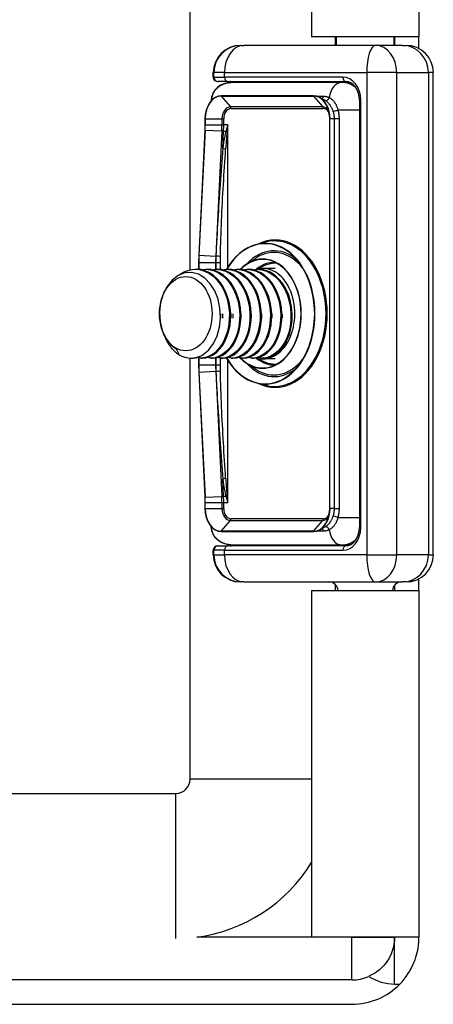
# Model space of a CAD drawing. Header units: inches. Extents: x 1.4 to 22.9, y 1.1 to 12.3.
# Tile 8 of 26: x 4.6 to 5.5, y 3.7 to 5.8. Entities that reach past the tile are written whole.
import ezdxf

# ---------------------------------------------------------------- set-up
doc = ezdxf.new("R2010")
doc.units = ezdxf.units.IN
doc.header["$MEASUREMENT"] = 0
doc.layers.add('Visible Edges(ANSI)', color=7, linetype='Continuous', lineweight=25)
doc.layers.add('Visible Tangent Edges(ANSI)', color=7, linetype='Continuous', lineweight=25)

msp = doc.modelspace()

# ---------------------------------------------------------------- linework, layer by layer
at = {"layer": 'Visible Edges(ANSI)'}
for p, q in [((4.9399, 5.3017), (4.9399, 8.1101)), ((5.2039, 7.605), (5.2039, 5.808)), ((5.4369, 7.605), (5.4369, 5.808)), ((5.4369, 5.808), (5.2039, 5.808)), ((5.2549, 5.808), (5.2549, 5.7892)), ((5.2579, 5.7892), (5.2579, 5.808)), ((5.3829, 5.7892), (5.3829, 5.808)), ((5.3839, 5.808), (5.3839, 5.7892)), ((5.4369, 5.7822), (5.4369, 5.808)), ((5.0493, 5.7892), (5.0495, 5.7892)), ((5.0505, 5.7892), (5.0495, 5.7892)), ((5.0505, 5.7892), (5.0563, 5.7892)), ((5.3429, 5.7892), (5.0563, 5.7892)), ((5.4014, 5.7892), (5.3429, 5.7892)), ((5.4014, 5.7892), (5.409, 5.7892)), ((4.9902, 5.7203), (4.9902, 5.7301)), ((4.9914, 5.7203), (4.9914, 5.7301)), ((5.0008, 5.7105), (5.0001, 5.7105)), ((5.0008, 5.7105), (5.0013, 5.7105)), ((5.0215, 5.7105), (5.0013, 5.7105)), ((5.0215, 5.7105), (5.2786, 5.7105)), ((5.468, 4.6829), (5.468, 5.7301)), ((5.2693, 5.7085), (5.0286, 5.7085)), ((5.2787, 5.7085), (5.2693, 5.7085)), ((5.2902, 5.7071), (5.2787, 5.7085)), ((5.2082, 5.6798), (5.0078, 5.6798)), ((5.2331, 5.6698), (5.2212, 5.6764)), ((5.3075, 5.6711), (5.3075, 4.742)), ((4.9722, 5.6298), (4.9722, 5.6169)), ((5.243, 4.7833), (5.243, 5.6298)), ((4.9719, 5.6054), (4.9587, 5.3335)), ((4.9722, 5.6169), (4.9719, 5.6054)), ((5.0839, 5.3571), (5.1037, 5.3621)), ((4.9587, 5.3335), (4.9583, 5.3179)), ((5.0625, 5.3143), (5.0826, 5.3274)), ((4.9583, 5.3179), (4.9583, 5.3028)), ((5.1245, 5.305), (5.0977, 5.305)), ((4.9515, 5.303), (4.9543, 5.303)), ((4.9738, 5.303), (4.9766, 5.303)), ((4.9961, 5.303), (4.9988, 5.303)), ((5.0183, 5.303), (5.0211, 5.303)), ((5.0406, 5.303), (5.0434, 5.303)), ((5.0629, 5.303), (5.0657, 5.303)), ((5.0851, 5.303), (5.0879, 5.303)), ((4.9099, 5.13), (4.9159, 5.1173)), ((4.9399, 4.1955), (4.9399, 5.1101)), ((4.9418, 5.1101), (4.9432, 5.1101)), ((4.9583, 5.1103), (4.9583, 5.0952)), ((4.9583, 5.0952), (4.9587, 5.0796)), ((4.9627, 5.1101), (4.9654, 5.1101)), ((4.9849, 5.1101), (4.9877, 5.1101)), ((5.0072, 5.1101), (5.01, 5.1101)), ((5.0295, 5.1101), (5.0323, 5.1101)), ((5.0517, 5.1101), (5.0545, 5.1101)), ((5.0625, 5.0988), (5.0826, 5.0857)), ((5.074, 5.1101), (5.0768, 5.1101)), ((5.0963, 5.1101), (5.0977, 5.1101)), ((5.1245, 5.1081), (5.0977, 5.1081)), ((4.9587, 5.0796), (4.9719, 4.8077)), ((5.0839, 5.056), (5.1037, 5.051)), ((4.9719, 4.8077), (4.9722, 4.7962)), ((4.9722, 4.7962), (4.9722, 4.7833)), ((5.0078, 4.7332), (5.2082, 4.7332)), ((5.2331, 4.7433), (5.2212, 4.7367)), ((5.2787, 4.7046), (5.2902, 4.706)), ((4.9902, 4.6829), (4.9902, 4.6927)), ((4.9914, 4.6829), (4.9914, 4.6927)), ((5.0001, 4.7026), (5.0008, 4.7026)), ((5.0013, 4.7026), (5.0008, 4.7026)), ((5.0013, 4.7026), (5.0215, 4.7026)), ((5.2786, 4.7026), (5.0215, 4.7026)), ((5.0286, 4.7046), (5.2693, 4.7046)), ((5.2693, 4.7046), (5.2787, 4.7046)), ((5.0495, 4.6238), (5.0493, 4.6238)), ((5.0495, 4.6238), (5.0505, 4.6238)), ((5.0563, 4.6238), (5.0505, 4.6238)), ((5.0563, 4.6238), (5.3429, 4.6238)), ((5.3429, 4.6238), (5.4014, 4.6238)), ((5.409, 4.6238), (5.4014, 4.6238)), ((5.4369, 4.605), (5.4369, 4.6309)), ((5.2039, 4.605), (5.4369, 4.605)), ((5.2039, 4.605), (5.2039, 3.8525)), ((5.2549, 4.6187), (5.2549, 4.605)), ((5.3839, 4.6166), (5.3839, 4.605)), ((5.4369, 4.605), (5.4369, 3.8525)), ((1.8848, 4.1645), (4.9089, 4.1645)), ((5.4369, 3.8525), (5.2039, 3.8525)), ((5.4369, 3.8525), (5.3839, 3.8525)), ((5.3839, 3.8525), (5.3839, 3.8525)), ((5.4369, 3.8525), (5.4369, 3.8525)), ((5.2909, 3.7595), (1.5029, 3.7595)), ((1.5029, 3.7065), (5.2909, 3.7065))]:
    msp.add_line(p, q, dxfattribs=at)
at = {"layer": 'Visible Edges(ANSI)', "flags": 128}
for points in [[(5.026, 5.7105), (5.0341, 5.71), (5.042, 5.7085)], [(5.3075, 5.6711), (5.3069, 5.6792), (5.305, 5.6869), (5.3021, 5.6939), (5.2983, 5.6998), (5.2938, 5.7045), (5.2889, 5.7079), (5.2838, 5.7098), (5.2786, 5.7105)], [(5.0286, 5.7085), (5.0208, 5.7078), (5.0133, 5.7058), (5.0061, 5.7025), (4.9996, 5.6979), (4.994, 5.6921), (4.9897, 5.6852), (4.9869, 5.6775), (4.9859, 5.6693)], [(5.0078, 5.6798), (5.0008, 5.6789), (4.9941, 5.676), (4.988, 5.6714), (4.9826, 5.6651), (4.9782, 5.6575), (4.9749, 5.6489), (4.9729, 5.6395), (4.9722, 5.6298)], [(5.2212, 5.6764), (5.2148, 5.679), (5.2082, 5.6798)], [(5.243, 5.6298), (5.2426, 5.6368), (5.2415, 5.6438), (5.2398, 5.6504), (5.2373, 5.6566)], [(5.0839, 5.3571), (5.0745, 5.3541), (5.0654, 5.3499), (5.0565, 5.3446), (5.048, 5.3382), (5.04, 5.3308), (5.0324, 5.3224), (5.0254, 5.3131), (5.019, 5.303)], [(5.165, 5.0823), (5.175, 5.0936), (5.184, 5.1066), (5.1919, 5.1209), (5.1985, 5.1365), (5.2037, 5.1531), (5.2075, 5.1705), (5.2097, 5.1884), (5.2105, 5.2065), (5.2097, 5.2247), (5.2075, 5.2425), (5.2037, 5.2599), (5.1985, 5.2765), (5.1919, 5.2921), (5.184, 5.3065), (5.175, 5.3195), (5.165, 5.3308)], [(5.0625, 5.3143), (5.0553, 5.309), (5.0485, 5.3027)], [(5.1123, 5.0905), (5.1194, 5.0927), (5.1263, 5.0958), (5.1329, 5.0998), (5.1394, 5.1045), (5.1455, 5.1101), (5.1512, 5.1163), (5.1565, 5.1233), (5.1614, 5.1308), (5.1659, 5.139), (5.1697, 5.1476), (5.1731, 5.1568), (5.1759, 5.1663), (5.178, 5.1761), (5.1796, 5.1861), (5.1806, 5.1963), (5.1809, 5.2065), (5.1806, 5.2168), (5.1796, 5.227), (5.178, 5.237), (5.1759, 5.2468), (5.1731, 5.2563), (5.1697, 5.2654), (5.1659, 5.2741), (5.1614, 5.2822), (5.1565, 5.2898), (5.1512, 5.2967), (5.1455, 5.303), (5.1394, 5.3085), (5.1329, 5.3133), (5.1263, 5.3172), (5.1194, 5.3203), (5.1123, 5.3226)], [(4.9681, 5.1176), (4.9803, 5.1279), (4.9905, 5.1418), (4.9985, 5.1586), (5.0037, 5.1775), (5.0058, 5.1977), (5.0048, 5.2182), (5.0007, 5.238), (4.9935, 5.2561), (4.9837, 5.2717), (4.9717, 5.2839), (4.958, 5.2921), (4.9434, 5.2959), (4.9285, 5.295), (4.9142, 5.2895), (4.9011, 5.2796), (4.89, 5.2659), (4.8814, 5.249), (4.8758, 5.2298), (4.8736, 5.2096), (4.8748, 5.1892), (4.8794, 5.1701), (4.8871, 5.1532), (4.8975, 5.1395), (4.9099, 5.13)], [(4.9164, 5.2907), (4.9268, 5.2971), (4.9378, 5.3012), (4.949, 5.3029), (4.9604, 5.3022), (4.9715, 5.2992), (4.9822, 5.2938), (4.9921, 5.2862), (5.0011, 5.2766), (5.0089, 5.2653), (5.0153, 5.2524), (5.0202, 5.2385), (5.0236, 5.2237), (5.0252, 5.2085), (5.0251, 5.1933), (5.0234, 5.1784), (5.02, 5.1642), (5.015, 5.151), (5.0087, 5.1393), (5.0012, 5.1292), (4.9926, 5.1211), (4.9832, 5.1151), (4.9733, 5.1114), (4.9631, 5.1101), (4.9529, 5.1112)], [(4.9654, 5.1101), (4.9739, 5.1109), (4.9822, 5.1134), (4.9901, 5.1174), (4.9977, 5.123), (5.0046, 5.13), (5.0109, 5.1383), (5.0163, 5.1478), (5.0208, 5.1583), (5.0243, 5.1696), (5.0267, 5.1816), (5.028, 5.1939), (5.0281, 5.2065), (5.027, 5.2191), (5.0248, 5.2315), (5.0215, 5.2434), (5.0171, 5.2548), (5.0117, 5.2652), (5.0053, 5.2747), (4.9981, 5.2831), (4.9903, 5.2901), (4.9818, 5.2956), (4.9729, 5.2997), (4.9637, 5.3022), (4.9543, 5.303)], [(4.964, 5.3021), (4.9743, 5.303), (4.9845, 5.3019), (4.9945, 5.2989), (5.0041, 5.294), (5.0131, 5.2873), (5.0214, 5.279), (5.0287, 5.2692), (5.035, 5.2581), (5.0401, 5.246), (5.044, 5.233), (5.0465, 5.2195), (5.0476, 5.2058), (5.0473, 5.1921), (5.0457, 5.1786), (5.0427, 5.1658), (5.0385, 5.1537), (5.0331, 5.1428), (5.0267, 5.1331), (5.0193, 5.125), (5.0113, 5.1185), (5.0026, 5.1138), (4.9936, 5.1109), (4.9844, 5.1101), (4.9752, 5.1112)], [(4.9877, 5.1101), (4.9961, 5.1109), (5.0044, 5.1134), (5.0124, 5.1174), (5.02, 5.123), (5.0269, 5.13), (5.0332, 5.1383), (5.0386, 5.1478), (5.0431, 5.1583), (5.0465, 5.1696), (5.049, 5.1816), (5.0502, 5.1939), (5.0503, 5.2065), (5.0493, 5.2191), (5.0471, 5.2315), (5.0438, 5.2434), (5.0394, 5.2548), (5.0339, 5.2652), (5.0276, 5.2747), (5.0204, 5.2831), (5.0125, 5.2901), (5.0041, 5.2956), (4.9952, 5.2997), (4.9859, 5.3022), (4.9766, 5.303)], [(4.9863, 5.3021), (4.9965, 5.303), (5.0068, 5.3019), (5.0168, 5.2989), (5.0264, 5.294), (5.0354, 5.2873), (5.0436, 5.279), (5.051, 5.2692), (5.0573, 5.2581), (5.0624, 5.246), (5.0662, 5.233), (5.0687, 5.2195), (5.0699, 5.2058), (5.0696, 5.1921), (5.068, 5.1786), (5.065, 5.1658), (5.0608, 5.1537), (5.0554, 5.1428), (5.0489, 5.1331), (5.0416, 5.125), (5.0335, 5.1185), (5.0249, 5.1138), (5.0159, 5.1109), (5.0067, 5.1101), (4.9975, 5.1112)], [(5.01, 5.1101), (5.0184, 5.1109), (5.0267, 5.1134), (5.0347, 5.1174), (5.0422, 5.123), (5.0492, 5.13), (5.0554, 5.1383), (5.0608, 5.1478), (5.0653, 5.1583), (5.0688, 5.1696), (5.0712, 5.1816), (5.0725, 5.1939), (5.0726, 5.2065), (5.0716, 5.2191), (5.0694, 5.2315), (5.066, 5.2434), (5.0616, 5.2548), (5.0562, 5.2652), (5.0499, 5.2747), (5.0427, 5.2831), (5.0348, 5.2901), (5.0263, 5.2956), (5.0174, 5.2997), (5.0082, 5.3022), (4.9988, 5.303)], [(5.0086, 5.3021), (5.0188, 5.303), (5.029, 5.3019), (5.039, 5.2989), (5.0486, 5.294), (5.0577, 5.2873), (5.0659, 5.279), (5.0733, 5.2692), (5.0795, 5.2581), (5.0847, 5.246), (5.0885, 5.233), (5.091, 5.2195), (5.0921, 5.2058), (5.0919, 5.1921), (5.0902, 5.1786), (5.0873, 5.1658), (5.083, 5.1537), (5.0776, 5.1428), (5.0712, 5.1331), (5.0639, 5.125), (5.0558, 5.1185), (5.0472, 5.1138), (5.0381, 5.1109), (5.0289, 5.1101), (5.0197, 5.1112)], [(5.0323, 5.1101), (5.0407, 5.1109), (5.049, 5.1134), (5.057, 5.1174), (5.0645, 5.123), (5.0715, 5.13), (5.0777, 5.1383), (5.0831, 5.1478), (5.0876, 5.1583), (5.0911, 5.1696), (5.0935, 5.1816), (5.0948, 5.1939), (5.0949, 5.2065), (5.0938, 5.2191), (5.0916, 5.2315), (5.0883, 5.2434), (5.0839, 5.2548), (5.0785, 5.2652), (5.0721, 5.2747), (5.065, 5.2831), (5.0571, 5.2901), (5.0486, 5.2956), (5.0397, 5.2997), (5.0305, 5.3022), (5.0211, 5.303)], [(5.0309, 5.3021), (5.0411, 5.303), (5.0513, 5.3019), (5.0613, 5.2989), (5.0709, 5.294), (5.0799, 5.2873), (5.0882, 5.279), (5.0955, 5.2692), (5.1018, 5.2581), (5.1069, 5.246), (5.1108, 5.233), (5.1133, 5.2195), (5.1144, 5.2058), (5.1141, 5.1921), (5.1125, 5.1786), (5.1095, 5.1658), (5.1053, 5.1537), (5.0999, 5.1428), (5.0935, 5.1331), (5.0862, 5.125), (5.0781, 5.1185), (5.0694, 5.1138), (5.0604, 5.1109), (5.0512, 5.1101), (5.042, 5.1112)], [(5.0545, 5.1101), (5.063, 5.1109), (5.0712, 5.1134), (5.0792, 5.1174), (5.0868, 5.123), (5.0937, 5.13), (5.1, 5.1383), (5.1054, 5.1478), (5.1099, 5.1583), (5.1134, 5.1696), (5.1158, 5.1816), (5.117, 5.1939), (5.1172, 5.2065), (5.1161, 5.2191), (5.1139, 5.2315), (5.1106, 5.2434), (5.1062, 5.2548), (5.1007, 5.2652), (5.0944, 5.2747), (5.0872, 5.2831), (5.0793, 5.2901), (5.0709, 5.2956), (5.062, 5.2997), (5.0528, 5.3022), (5.0434, 5.303)], [(5.0531, 5.3021), (5.0634, 5.303), (5.0736, 5.3019), (5.0836, 5.2989), (5.0932, 5.294), (5.1022, 5.2873), (5.1105, 5.279), (5.1178, 5.2692), (5.1241, 5.2581), (5.1292, 5.246), (5.133, 5.233), (5.1355, 5.2195), (5.1367, 5.2058), (5.1364, 5.1921), (5.1348, 5.1786), (5.1318, 5.1658), (5.1276, 5.1537), (5.1222, 5.1428), (5.1158, 5.1331), (5.1084, 5.125), (5.1003, 5.1185), (5.0917, 5.1138), (5.0827, 5.1109), (5.0735, 5.1101), (5.0643, 5.1112)], [(5.0768, 5.1101), (5.0852, 5.1109), (5.0935, 5.1134), (5.1015, 5.1174), (5.109, 5.123), (5.116, 5.13), (5.1222, 5.1383), (5.1277, 5.1478), (5.1321, 5.1583), (5.1356, 5.1696), (5.138, 5.1816), (5.1393, 5.1939), (5.1394, 5.2065), (5.1384, 5.2191), (5.1362, 5.2315), (5.1328, 5.2434), (5.1284, 5.2548), (5.123, 5.2652), (5.1167, 5.2747), (5.1095, 5.2831), (5.1016, 5.2901), (5.0932, 5.2956), (5.0842, 5.2997), (5.075, 5.3022), (5.0657, 5.303)], [(5.0754, 5.3021), (5.0856, 5.303), (5.0958, 5.3019), (5.1058, 5.2989), (5.1155, 5.294), (5.1245, 5.2873), (5.1327, 5.279), (5.1401, 5.2692), (5.1464, 5.2581), (5.1515, 5.246), (5.1553, 5.233), (5.1578, 5.2195), (5.1589, 5.2058), (5.1587, 5.1921), (5.157, 5.1786), (5.1541, 5.1658), (5.1499, 5.1537), (5.1445, 5.1428), (5.138, 5.1331), (5.1307, 5.125), (5.1226, 5.1185), (5.114, 5.1138), (5.1049, 5.1109), (5.0957, 5.1101), (5.0865, 5.1112)], [(5.124, 5.1176), (5.1306, 5.1224), (5.1368, 5.1283), (5.1424, 5.1353), (5.1475, 5.1432), (5.1518, 5.1519), (5.1555, 5.1613), (5.1583, 5.1713), (5.1603, 5.1818), (5.1615, 5.1926), (5.1618, 5.2036), (5.1612, 5.2146), (5.1597, 5.2255), (5.1573, 5.2362), (5.1541, 5.2465), (5.15, 5.2562), (5.1452, 5.2653), (5.1397, 5.2737), (5.1336, 5.2811), (5.1269, 5.2876), (5.1197, 5.2931), (5.1121, 5.2974), (5.1042, 5.3005), (5.0961, 5.3024), (5.0879, 5.303)], [(5.0058, 5.2065), (5.0058, 5.2061), (5.0058, 5.2057), (5.0058, 5.2053), (5.0059, 5.2049), (5.0059, 5.2044), (5.0059, 5.204), (5.0059, 5.2036), (5.0059, 5.2032), (5.0059, 5.2028), (5.0059, 5.2024), (5.0059, 5.2019), (5.0059, 5.2015), (5.0059, 5.2011), (5.0059, 5.2007), (5.0059, 5.2003), (5.0059, 5.1999), (5.0059, 5.1994), (5.0059, 5.199), (5.0059, 5.1986), (5.0058, 5.1982), (5.0058, 5.1978), (5.0058, 5.1974), (5.0058, 5.197), (5.0058, 5.1965)], [(5.0114, 5.1965), (5.0114, 5.1969), (5.0113, 5.1974), (5.0113, 5.1978), (5.0113, 5.1982), (5.0113, 5.1986), (5.0113, 5.199), (5.0113, 5.1994), (5.0113, 5.1999), (5.0113, 5.2003), (5.0113, 5.2007), (5.0113, 5.2011), (5.0113, 5.2015), (5.0113, 5.2019), (5.0113, 5.2024), (5.0113, 5.2028), (5.0113, 5.2032), (5.0113, 5.2036), (5.0113, 5.204), (5.0113, 5.2044), (5.0113, 5.2049), (5.0113, 5.2053), (5.0113, 5.2057), (5.0114, 5.2061), (5.0114, 5.2065)], [(5.0281, 5.2065), (5.0281, 5.2061), (5.0281, 5.2057), (5.0281, 5.2053), (5.0281, 5.2049), (5.0281, 5.2044), (5.0281, 5.204), (5.0282, 5.2036), (5.0282, 5.2032), (5.0282, 5.2028), (5.0282, 5.2024), (5.0282, 5.2019), (5.0282, 5.2015), (5.0282, 5.2011), (5.0282, 5.2007), (5.0282, 5.2003), (5.0282, 5.1999), (5.0282, 5.1994), (5.0281, 5.199), (5.0281, 5.1986), (5.0281, 5.1982), (5.0281, 5.1978), (5.0281, 5.1974), (5.0281, 5.197), (5.0281, 5.1965)], [(5.0336, 5.1965), (5.0336, 5.197), (5.0336, 5.1974), (5.0336, 5.1978), (5.0336, 5.1982), (5.0336, 5.1986), (5.0336, 5.199), (5.0336, 5.1994), (5.0336, 5.1999), (5.0336, 5.2003), (5.0335, 5.2007), (5.0335, 5.2011), (5.0335, 5.2015), (5.0335, 5.2019), (5.0335, 5.2024), (5.0336, 5.2028), (5.0336, 5.2032), (5.0336, 5.2036), (5.0336, 5.204), (5.0336, 5.2044), (5.0336, 5.2049), (5.0336, 5.2053), (5.0336, 5.2057), (5.0336, 5.2061), (5.0336, 5.2065)], [(5.0503, 5.2065), (5.0503, 5.2061), (5.0504, 5.2057), (5.0504, 5.2053), (5.0504, 5.2049), (5.0504, 5.2044), (5.0504, 5.204), (5.0504, 5.2036), (5.0504, 5.2032), (5.0504, 5.2028), (5.0504, 5.2023), (5.0504, 5.2019), (5.0504, 5.2015), (5.0504, 5.2011), (5.0504, 5.2007), (5.0504, 5.2003), (5.0504, 5.1999), (5.0504, 5.1994), (5.0504, 5.199), (5.0504, 5.1986), (5.0504, 5.1982), (5.0504, 5.1978), (5.0504, 5.1974), (5.0503, 5.1969), (5.0503, 5.1965)], [(5.0726, 5.2065), (5.0726, 5.2061), (5.0726, 5.2057), (5.0726, 5.2053), (5.0726, 5.2049), (5.0727, 5.2044), (5.0727, 5.204), (5.0727, 5.2036), (5.0727, 5.2032), (5.0727, 5.2028), (5.0727, 5.2024), (5.0727, 5.2019), (5.0727, 5.2015), (5.0727, 5.2011), (5.0727, 5.2007), (5.0727, 5.2003), (5.0727, 5.1999), (5.0727, 5.1994), (5.0727, 5.199), (5.0727, 5.1986), (5.0726, 5.1982), (5.0726, 5.1978), (5.0726, 5.1974), (5.0726, 5.1969), (5.0726, 5.1965)], [(5.0949, 5.2065), (5.0949, 5.2061), (5.0949, 5.2057), (5.0949, 5.2053), (5.0949, 5.2049), (5.0949, 5.2044), (5.0949, 5.204), (5.095, 5.2036), (5.095, 5.2032), (5.095, 5.2028), (5.095, 5.2024), (5.095, 5.2019), (5.095, 5.2015), (5.095, 5.2011), (5.095, 5.2007), (5.095, 5.2003), (5.095, 5.1999), (5.0949, 5.1994), (5.0949, 5.199), (5.0949, 5.1986), (5.0949, 5.1982), (5.0949, 5.1978), (5.0949, 5.1974), (5.0949, 5.197), (5.0949, 5.1965)], [(5.1172, 5.2065), (5.1172, 5.2061), (5.1172, 5.2057), (5.1172, 5.2053), (5.1172, 5.2049), (5.1172, 5.2044), (5.1172, 5.204), (5.1172, 5.2036), (5.1172, 5.2032), (5.1172, 5.2028), (5.1173, 5.2024), (5.1173, 5.2019), (5.1173, 5.2015), (5.1173, 5.2011), (5.1172, 5.2007), (5.1172, 5.2003), (5.1172, 5.1999), (5.1172, 5.1994), (5.1172, 5.199), (5.1172, 5.1986), (5.1172, 5.1982), (5.1172, 5.1978), (5.1172, 5.1974), (5.1172, 5.197), (5.1171, 5.1965)], [(5.1394, 5.2065), (5.1394, 5.2061), (5.1395, 5.2057), (5.1395, 5.2053), (5.1395, 5.2049), (5.1395, 5.2044), (5.1395, 5.204), (5.1395, 5.2036), (5.1395, 5.2032), (5.1395, 5.2028), (5.1395, 5.2024), (5.1395, 5.2019), (5.1395, 5.2015), (5.1395, 5.2011), (5.1395, 5.2007), (5.1395, 5.2003), (5.1395, 5.1999), (5.1395, 5.1994), (5.1395, 5.199), (5.1395, 5.1986), (5.1395, 5.1982), (5.1395, 5.1978), (5.1395, 5.1974), (5.1394, 5.197), (5.1394, 5.1965)], [(4.9159, 5.1173), (4.9144, 5.1182), (4.913, 5.1192), (4.9115, 5.1203), (4.9101, 5.1214), (4.9087, 5.1225), (4.9073, 5.1237), (4.9059, 5.125), (4.9046, 5.1263), (4.9033, 5.1277), (4.902, 5.1291), (4.9007, 5.1305), (4.8995, 5.132), (4.8983, 5.1336), (4.8971, 5.1352), (4.8959, 5.1368), (4.8948, 5.1385), (4.8937, 5.1402), (4.8927, 5.142), (4.8916, 5.1438), (4.8906, 5.1457), (4.8896, 5.1476), (4.8887, 5.1495), (4.8878, 5.1514), (4.8869, 5.1534)], [(4.9432, 5.1101), (4.9442, 5.1101), (4.9453, 5.1101), (4.9464, 5.1102), (4.9474, 5.1103), (4.9485, 5.1104), (4.9496, 5.1105), (4.9506, 5.1107), (4.9517, 5.1109), (4.9527, 5.1111), (4.9538, 5.1114), (4.9549, 5.1117), (4.9559, 5.112), (4.9569, 5.1123), (4.958, 5.1126), (4.959, 5.113), (4.9601, 5.1134), (4.9611, 5.1139), (4.9621, 5.1143), (4.9631, 5.1148), (4.9641, 5.1153), (4.9651, 5.1158), (4.9661, 5.1164), (4.9671, 5.117), (4.9681, 5.1176)], [(5.0185, 5.1109), (5.0249, 5.1006), (5.032, 5.0912), (5.0396, 5.0826), (5.0477, 5.0751), (5.0562, 5.0686), (5.0652, 5.0632), (5.0744, 5.059), (5.0839, 5.056)], [(5.0486, 5.1102), (5.0553, 5.104), (5.0625, 5.0988)], [(4.9722, 4.7833), (4.9729, 4.7735), (4.9749, 4.7642), (4.9782, 4.7555), (4.9826, 4.7479), (4.988, 4.7417), (4.9941, 4.737), (5.0008, 4.7342), (5.0078, 4.7332)], [(5.2373, 4.7564), (5.2398, 4.7626), (5.2415, 4.7693), (5.2426, 4.7762), (5.243, 4.7833)], [(5.0286, 4.7046), (5.0208, 4.7052), (5.0133, 4.7072), (5.0061, 4.7105), (4.9996, 4.7151), (4.994, 4.7209), (4.9897, 4.7278), (4.9869, 4.7356), (4.9859, 4.7438)], [(5.2082, 4.7332), (5.2148, 4.7341), (5.2212, 4.7367)], [(5.2786, 4.7026), (5.2838, 4.7032), (5.2889, 4.7052), (5.2938, 4.7085), (5.2983, 4.7132), (5.3021, 4.7192), (5.305, 4.7262), (5.3069, 4.7339), (5.3075, 4.742)], [(5.026, 4.7026), (5.0341, 4.7031), (5.042, 4.7046)], [(5.3839, 3.8525), (5.3839, 3.8523), (5.3839, 3.8515), (5.3839, 3.8502), (5.3838, 3.8484), (5.3837, 3.8462), (5.3834, 3.8436), (5.3831, 3.8405), (5.3826, 3.8371), (5.3819, 3.8334), (5.3809, 3.8293), (5.3797, 3.8249), (5.3781, 3.8203), (5.3762, 3.8155), (5.3739, 3.8106), (5.3711, 3.8055), (5.3679, 3.8005), (5.3643, 3.7955), (5.3603, 3.7906), (5.3558, 3.7859), (5.3509, 3.7815), (5.3456, 3.7773), (5.34, 3.7736), (5.3341, 3.7702), (5.328, 3.7673)], [(5.3954, 3.7506), (5.4001, 3.7557), (5.4046, 3.7609), (5.4089, 3.7666), (5.413, 3.7725), (5.4168, 3.7787), (5.4203, 3.7849), (5.4233, 3.7912), (5.426, 3.7973), (5.4283, 3.8032), (5.4302, 3.8088), (5.4317, 3.8142), (5.4331, 3.8194), (5.4341, 3.8244), (5.435, 3.829), (5.4356, 3.8333), (5.4361, 3.8373), (5.4364, 3.8408), (5.4366, 3.8439), (5.4368, 3.8465), (5.4369, 3.8486), (5.4369, 3.8503), (5.4369, 3.8515), (5.4369, 3.8523), (5.4369, 3.8525)]]:
    msp.add_lwpolyline(points, dxfattribs=at)
at = {"layer": 'Visible Edges(ANSI)'}
for centre, radius, start, end in [((5.0493, 5.7301), 0.0591, 90, 180), ((5.0505, 5.7301), 0.0591, 90, 180), ((5.409, 5.7301), 0.0591, 0, 90), ((5.0001, 5.7203), 0.00984, 180, 270), ((5.0013, 5.7203), 0.00984, 180, 270), ((5.0001, 4.6927), 0.00984, 90, 180), ((5.0013, 4.6927), 0.00984, 90, 180), ((5.0493, 4.6829), 0.0591, 180, 270), ((5.0505, 4.6829), 0.0591, 180, 270), ((5.409, 4.6829), 0.0591, 270, 0), ((5.2416, 4.6042), 0.0197, 2.5104, 90), ((5.3991, 4.6042), 0.0197, 90, 177.4896), ((4.9089, 4.1955), 0.031, 270, 0), ((4.9089, 4.1955), 0.346, 277.5509, 328.4939), ((5.2909, 3.8525), 0.093, 270, 293.524), ((5.2909, 3.8525), 0.146, 270, 315.7102)]:
    msp.add_arc(centre, radius, start, end, dxfattribs=at)
for centre, major_axis, start_param, end_param in [((5.0977, 5.2065), (0, -0.0984), 6.064213, 9.626048), ((5.0977, 5.2065), (0, -0.0984), 4.767443, 4.770887), ((4.9418, 5.2065), (0, -0.0965), 5.894413, 6.679811), ((5.0977, 5.2065), (0, -0.0965), 0, 0.396626)]:
    msp.add_ellipse(centre, major_axis=major_axis, ratio=0.707107, start_param=start_param, end_param=end_param, dxfattribs=at)
msp.add_ellipse((4.9306, 5.2065), major_axis=(0, 0.0807), ratio=0.707107, dxfattribs=at)
at = {"layer": 'Visible Tangent Edges(ANSI)'}
for p, q in [((4.9911, 5.7301), (4.9902, 5.7301)), ((4.9902, 5.7203), (4.9911, 5.7203)), ((4.9911, 5.7301), (4.9914, 5.7301)), ((4.9911, 5.7203), (4.9911, 5.7301)), ((4.9914, 5.7203), (4.9911, 5.7203)), ((5.0145, 5.7301), (4.9914, 5.7301)), ((4.9914, 5.7203), (5.0145, 5.7203)), ((5.0145, 5.7301), (5.3234, 5.7301)), ((5.0145, 5.7203), (5.0145, 5.7301)), ((5.2717, 5.7203), (5.0145, 5.7203)), ((5.3885, 5.7301), (5.3234, 5.7301)), ((5.3234, 5.7301), (5.3234, 4.6829)), ((5.3885, 5.7301), (5.4573, 5.7301)), ((5.3885, 4.6829), (5.3885, 5.7301)), ((5.468, 5.7301), (5.4573, 5.7301)), ((5.4573, 5.7301), (5.4573, 4.6829)), ((5.0076, 5.6792), (5.208, 5.6792)), ((5.0076, 5.6792), (5.0274, 5.6556)), ((5.208, 5.6792), (5.2279, 5.6556)), ((5.2298, 5.6781), (5.2175, 5.6781)), ((5.3104, 5.6711), (5.3075, 5.6711)), ((5.3104, 4.742), (5.3104, 5.6711)), ((5.2279, 5.6556), (5.0274, 5.6556)), ((5.0286, 5.652), (5.2291, 5.652)), ((5.2614, 5.6494), (5.3075, 5.6494)), ((4.9726, 5.6298), (4.9722, 5.6298)), ((4.9726, 5.6298), (4.9726, 5.6169)), ((4.9726, 5.6298), (5.0092, 5.6298)), ((5.0092, 5.6298), (5.0129, 5.6298)), ((5.0092, 5.6298), (5.0092, 5.6169)), ((5.0129, 5.6169), (5.0129, 5.6298)), ((5.243, 5.6298), (5.2437, 5.6298)), ((5.2437, 4.7833), (5.2437, 5.6298)), ((5.2527, 5.6298), (5.2437, 5.6298)), ((5.2527, 5.6298), (5.2527, 4.7833)), ((5.264, 5.6298), (5.2527, 5.6298)), ((5.264, 4.7833), (5.264, 5.6298)), ((4.9724, 5.6054), (4.9591, 5.3335)), ((4.9726, 5.6169), (4.9722, 5.6169)), ((4.9724, 5.6054), (5.0089, 5.6034)), ((4.9726, 5.6169), (5.0092, 5.6169)), ((5.0089, 5.6034), (4.9956, 5.3315)), ((5.0092, 5.6169), (5.0129, 5.6169)), ((5.0108, 5.5657), (5.0126, 5.6033)), ((5.0126, 5.6033), (5.0179, 5.6033)), ((5.0219, 5.6169), (5.0129, 5.6169)), ((5.0219, 5.3078), (5.0219, 5.6169)), ((4.9591, 5.3335), (4.9956, 5.3315)), ((4.9587, 5.3179), (4.9583, 5.3179)), ((4.9587, 5.3179), (4.9587, 5.3028)), ((4.9587, 5.3179), (4.9953, 5.3179)), ((4.9953, 5.3179), (4.9956, 5.3179)), ((4.9953, 5.3179), (4.9953, 5.303)), ((4.9956, 5.3179), (5.0057, 5.3179)), ((4.9956, 5.3179), (4.9956, 5.303)), ((5.0057, 5.3025), (5.0057, 5.3179)), ((4.9587, 5.0952), (4.9583, 5.0952)), ((4.9587, 5.1102), (4.9587, 5.0952)), ((4.9587, 5.0952), (4.9953, 5.0952)), ((4.9953, 5.1107), (4.9953, 5.0952)), ((4.9953, 5.0952), (4.9956, 5.0952)), ((4.9956, 5.1108), (4.9956, 5.0952)), ((4.9956, 5.0952), (5.0057, 5.0952)), ((5.0057, 5.0952), (5.0057, 5.1101)), ((5.0219, 4.7962), (5.0219, 5.1052)), ((4.9591, 5.0796), (4.9956, 5.0815)), ((4.9591, 5.0796), (4.9724, 4.8077)), ((4.9956, 5.0815), (5.0089, 4.8096)), ((5.0126, 4.8097), (5.0108, 4.8474)), ((4.9726, 4.7962), (4.9722, 4.7962)), ((4.9724, 4.8077), (5.0089, 4.8096)), ((4.9726, 4.7962), (5.0092, 4.7962)), ((4.9726, 4.7833), (4.9726, 4.7962)), ((5.0092, 4.7962), (5.0129, 4.7962)), ((5.0092, 4.7962), (5.0092, 4.7833)), ((5.0179, 4.8097), (5.0126, 4.8097)), ((5.0129, 4.7962), (5.0219, 4.7962)), ((5.0129, 4.7833), (5.0129, 4.7962)), ((4.9726, 4.7833), (4.9722, 4.7833)), ((4.9726, 4.7833), (5.0092, 4.7833)), ((5.0092, 4.7833), (5.0129, 4.7833)), ((5.243, 4.7833), (5.2437, 4.7833)), ((5.2527, 4.7833), (5.2437, 4.7833)), ((5.2527, 4.7833), (5.264, 4.7833)), ((5.0076, 4.7339), (5.0274, 4.7575)), ((5.0274, 4.7575), (5.2279, 4.7575)), ((5.2291, 4.7611), (5.0286, 4.7611)), ((5.208, 4.7339), (5.2279, 4.7575)), ((5.2614, 4.7636), (5.3075, 4.7636)), ((5.208, 4.7339), (5.0076, 4.7339)), ((5.2175, 4.7349), (5.2298, 4.7349)), ((5.3104, 4.742), (5.3075, 4.742)), ((4.9911, 4.6927), (4.9902, 4.6927)), ((4.9911, 4.6927), (4.9914, 4.6927)), ((4.9911, 4.6829), (4.9911, 4.6927)), ((5.0145, 4.6927), (4.9914, 4.6927)), ((5.0145, 4.6927), (5.2717, 4.6927)), ((5.0145, 4.6829), (5.0145, 4.6927)), ((4.9902, 4.6829), (4.9911, 4.6829)), ((4.9914, 4.6829), (4.9911, 4.6829)), ((4.9914, 4.6829), (5.0145, 4.6829)), ((5.3234, 4.6829), (5.0145, 4.6829)), ((5.3234, 4.6829), (5.3885, 4.6829)), ((5.4573, 4.6829), (5.3885, 4.6829)), ((5.4573, 4.6829), (5.468, 4.6829)), ((5.2039, 4.1955), (4.9399, 4.1955)), ((4.9089, 3.8495), (4.9089, 4.1645)), ((5.2909, 3.8525), (4.9544, 3.8525)), ((5.2909, 3.7595), (5.2909, 3.8525)), ((5.2909, 3.8525), (5.3839, 3.8525)), ((5.2909, 3.8525), (5.2909, 3.8525)), ((5.3839, 3.7506), (5.3839, 3.8525)), ((5.3839, 3.7506), (5.3954, 3.7506))]:
    msp.add_line(p, q, dxfattribs=at)
at = {"layer": 'Visible Tangent Edges(ANSI)', "flags": 128}
for points in [[(5.043, 5.7085), (5.0423, 5.7087), (5.0416, 5.7088), (5.0409, 5.709), (5.0402, 5.7091), (5.0395, 5.7092), (5.0388, 5.7094), (5.0381, 5.7095), (5.0374, 5.7096), (5.0367, 5.7097), (5.036, 5.7098), (5.0353, 5.7099), (5.0346, 5.71), (5.0339, 5.7101), (5.0331, 5.7101), (5.0324, 5.7102), (5.0317, 5.7102), (5.031, 5.7103), (5.0303, 5.7103), (5.0296, 5.7104), (5.0288, 5.7104), (5.0281, 5.7104), (5.0274, 5.7105), (5.0267, 5.7105), (5.026, 5.7105)], [(4.9865, 5.6699), (4.9866, 5.6726), (4.987, 5.6753), (4.9875, 5.6779), (4.9883, 5.6806), (4.9892, 5.6831), (4.9903, 5.6855), (4.9916, 5.6879), (4.993, 5.6902), (4.9946, 5.6923), (4.9963, 5.6944), (4.9982, 5.6963), (5.0001, 5.6981), (5.0022, 5.6997), (5.0043, 5.7012), (5.0065, 5.7026), (5.0088, 5.7038), (5.0111, 5.7049), (5.0136, 5.7059), (5.016, 5.7067), (5.0185, 5.7073), (5.021, 5.7078), (5.0235, 5.7082), (5.0261, 5.7084), (5.0286, 5.7085)], [(5.2418, 5.6757), (5.2414, 5.6759), (5.2409, 5.6761), (5.2404, 5.6763), (5.2399, 5.6764), (5.2395, 5.6766), (5.239, 5.6768), (5.2385, 5.6769), (5.238, 5.677), (5.2375, 5.6772), (5.237, 5.6773), (5.2365, 5.6774), (5.236, 5.6775), (5.2355, 5.6776), (5.235, 5.6777), (5.2345, 5.6778), (5.234, 5.6778), (5.2335, 5.6779), (5.2329, 5.678), (5.2324, 5.678), (5.2319, 5.6781), (5.2314, 5.6781), (5.2309, 5.6781), (5.2304, 5.6781), (5.2298, 5.6781)], [(5.2331, 5.6698), (5.234, 5.6693), (5.2349, 5.6687), (5.2358, 5.6681), (5.2366, 5.6675), (5.2375, 5.6668), (5.2383, 5.666), (5.2391, 5.6652), (5.24, 5.6644), (5.2407, 5.6635), (5.2415, 5.6626), (5.2423, 5.6617), (5.243, 5.6607), (5.2437, 5.6597), (5.2444, 5.6586), (5.2451, 5.6576), (5.2457, 5.6564), (5.2463, 5.6553), (5.2469, 5.6541), (5.2475, 5.6529), (5.2481, 5.6517), (5.2486, 5.6504), (5.2491, 5.6492), (5.2496, 5.6479), (5.25, 5.6466)], [(5.2614, 5.6494), (5.261, 5.6509), (5.2605, 5.6524), (5.2599, 5.6539), (5.2594, 5.6554), (5.2588, 5.6568), (5.2581, 5.6582), (5.2575, 5.6596), (5.2568, 5.6609), (5.256, 5.6622), (5.2553, 5.6635), (5.2544, 5.6647), (5.2536, 5.6659), (5.2527, 5.667), (5.2518, 5.6681), (5.2509, 5.6691), (5.25, 5.67), (5.249, 5.671), (5.248, 5.6718), (5.247, 5.6726), (5.246, 5.6733), (5.245, 5.674), (5.2439, 5.6746), (5.2429, 5.6752), (5.2418, 5.6757)], [(5.25, 5.6466), (5.2502, 5.6459), (5.2504, 5.6452), (5.2506, 5.6445), (5.2508, 5.6439), (5.251, 5.6432), (5.2512, 5.6425), (5.2513, 5.6418), (5.2515, 5.6411), (5.2517, 5.6404), (5.2518, 5.6397), (5.2519, 5.639), (5.252, 5.6383), (5.2522, 5.6376), (5.2523, 5.6369), (5.2523, 5.6362), (5.2524, 5.6355), (5.2525, 5.6348), (5.2526, 5.634), (5.2526, 5.6333), (5.2527, 5.6326), (5.2527, 5.6319), (5.2527, 5.6312), (5.2527, 5.6305), (5.2527, 5.6298)], [(5.264, 5.6298), (5.264, 5.6306), (5.264, 5.6314), (5.264, 5.6323), (5.264, 5.6331), (5.2639, 5.6339), (5.2639, 5.6348), (5.2638, 5.6356), (5.2637, 5.6365), (5.2636, 5.6373), (5.2636, 5.6381), (5.2635, 5.639), (5.2634, 5.6398), (5.2632, 5.6406), (5.2631, 5.6414), (5.263, 5.6423), (5.2628, 5.6431), (5.2627, 5.6439), (5.2625, 5.6447), (5.2624, 5.6455), (5.2622, 5.6463), (5.262, 5.6471), (5.2618, 5.6479), (5.2616, 5.6487), (5.2614, 5.6494)], [(5.0219, 5.6169), (5.0218, 5.6163), (5.0216, 5.6157), (5.0214, 5.6152), (5.0213, 5.6146), (5.0211, 5.614), (5.021, 5.6135), (5.0208, 5.6129), (5.0206, 5.6123), (5.0205, 5.6118), (5.0203, 5.6112), (5.0201, 5.6106), (5.02, 5.6101), (5.0198, 5.6095), (5.0196, 5.6089), (5.0195, 5.6084), (5.0193, 5.6078), (5.0191, 5.6073), (5.0189, 5.6067), (5.0188, 5.6061), (5.0186, 5.6056), (5.0184, 5.605), (5.0182, 5.6044), (5.0181, 5.6039), (5.0179, 5.6033)], [(5.0202, 5.6022), (5.0203, 5.6028), (5.0203, 5.6034), (5.0204, 5.6041), (5.0205, 5.6047), (5.0206, 5.6053), (5.0206, 5.6059), (5.0207, 5.6065), (5.0208, 5.6071), (5.0209, 5.6077), (5.0209, 5.6083), (5.021, 5.6089), (5.0211, 5.6095), (5.0212, 5.6101), (5.0212, 5.6108), (5.0213, 5.6114), (5.0214, 5.612), (5.0214, 5.6126), (5.0215, 5.6132), (5.0216, 5.6138), (5.0216, 5.6144), (5.0217, 5.615), (5.0218, 5.6156), (5.0218, 5.6162), (5.0219, 5.6169)], [(5.0108, 5.5657), (5.0101, 5.5559), (5.0094, 5.5462), (5.0087, 5.5365), (5.008, 5.5268), (5.0073, 5.5171), (5.0066, 5.5073), (5.0059, 5.4976), (5.0052, 5.4879), (5.0046, 5.4781), (5.0039, 5.4684), (5.0032, 5.4586), (5.0026, 5.4488), (5.0019, 5.4391), (5.0013, 5.4293), (5.0007, 5.4195), (5.0001, 5.4098), (4.9996, 5.4), (4.999, 5.3902), (4.9985, 5.3804), (4.9979, 5.3706), (4.9974, 5.3609), (4.9969, 5.3511), (4.9964, 5.3413), (4.9959, 5.3315)], [(5.0058, 5.3308), (5.0061, 5.3405), (5.0063, 5.3503), (5.0066, 5.3601), (5.0069, 5.3699), (5.0072, 5.3796), (5.0075, 5.3894), (5.0079, 5.3992), (5.0083, 5.4089), (5.0087, 5.4187), (5.0091, 5.4285), (5.0096, 5.4382), (5.0101, 5.448), (5.0106, 5.4577), (5.0111, 5.4674), (5.0117, 5.4772), (5.0123, 5.4869), (5.0129, 5.4966), (5.0135, 5.5063), (5.0141, 5.516), (5.0147, 5.5257), (5.0153, 5.5355), (5.0159, 5.5452), (5.0165, 5.5549), (5.0171, 5.5646)], [(4.9959, 5.3315), (4.9959, 5.3309), (4.9958, 5.3304), (4.9958, 5.3298), (4.9958, 5.3292), (4.9958, 5.3287), (4.9958, 5.3281), (4.9957, 5.3275), (4.9957, 5.327), (4.9957, 5.3264), (4.9957, 5.3258), (4.9957, 5.3253), (4.9956, 5.3247), (4.9956, 5.3241), (4.9956, 5.3235), (4.9956, 5.323), (4.9956, 5.3224), (4.9956, 5.3218), (4.9956, 5.3213), (4.9956, 5.3207), (4.9956, 5.3201), (4.9956, 5.3196), (4.9956, 5.319), (4.9956, 5.3184), (4.9956, 5.3179)], [(5.0057, 5.3179), (5.0057, 5.3184), (5.0057, 5.3189), (5.0057, 5.3195), (5.0057, 5.32), (5.0057, 5.3205), (5.0057, 5.3211), (5.0057, 5.3216), (5.0057, 5.3222), (5.0057, 5.3227), (5.0057, 5.3232), (5.0057, 5.3238), (5.0057, 5.3243), (5.0057, 5.3248), (5.0057, 5.3254), (5.0057, 5.3259), (5.0058, 5.3265), (5.0058, 5.327), (5.0058, 5.3275), (5.0058, 5.3281), (5.0058, 5.3286), (5.0058, 5.3291), (5.0058, 5.3297), (5.0058, 5.3302), (5.0058, 5.3308)], [(4.9956, 5.0952), (4.9956, 5.0946), (4.9956, 5.0941), (4.9956, 5.0935), (4.9956, 5.0929), (4.9956, 5.0923), (4.9956, 5.0918), (4.9956, 5.0912), (4.9956, 5.0906), (4.9956, 5.0901), (4.9956, 5.0895), (4.9956, 5.0889), (4.9956, 5.0884), (4.9957, 5.0878), (4.9957, 5.0872), (4.9957, 5.0867), (4.9957, 5.0861), (4.9957, 5.0855), (4.9958, 5.085), (4.9958, 5.0844), (4.9958, 5.0838), (4.9958, 5.0832), (4.9958, 5.0827), (4.9959, 5.0821), (4.9959, 5.0816)], [(5.0058, 5.0823), (5.0058, 5.0828), (5.0058, 5.0834), (5.0058, 5.0839), (5.0058, 5.0844), (5.0058, 5.085), (5.0058, 5.0855), (5.0058, 5.086), (5.0058, 5.0866), (5.0057, 5.0871), (5.0057, 5.0877), (5.0057, 5.0882), (5.0057, 5.0887), (5.0057, 5.0893), (5.0057, 5.0898), (5.0057, 5.0903), (5.0057, 5.0909), (5.0057, 5.0914), (5.0057, 5.092), (5.0057, 5.0925), (5.0057, 5.093), (5.0057, 5.0936), (5.0057, 5.0941), (5.0057, 5.0947), (5.0057, 5.0952)], [(4.9959, 5.0816), (4.9964, 5.0718), (4.9969, 5.062), (4.9974, 5.0522), (4.9979, 5.0424), (4.9985, 5.0326), (4.999, 5.0229), (4.9996, 5.0131), (5.0002, 5.0033), (5.0008, 4.9935), (5.0014, 4.9838), (5.002, 4.974), (5.0026, 4.9642), (5.0033, 4.9545), (5.0039, 4.9447), (5.0046, 4.935), (5.0053, 4.9252), (5.006, 4.9155), (5.0066, 4.9057), (5.0073, 4.896), (5.008, 4.8863), (5.0087, 4.8765), (5.0094, 4.8668), (5.0101, 4.8571), (5.0108, 4.8474)], [(5.0171, 4.8485), (5.0165, 4.8582), (5.0159, 4.8679), (5.0153, 4.8776), (5.0147, 4.8873), (5.0141, 4.897), (5.0135, 4.9067), (5.0129, 4.9165), (5.0124, 4.9262), (5.0118, 4.9359), (5.0112, 4.9457), (5.0107, 4.9554), (5.0102, 4.9651), (5.0097, 4.9749), (5.0092, 4.9846), (5.0088, 4.9944), (5.0083, 5.0041), (5.0079, 5.0139), (5.0076, 5.0236), (5.0072, 5.0334), (5.0069, 5.0432), (5.0066, 5.053), (5.0063, 5.0627), (5.0061, 5.0725), (5.0058, 5.0823)], [(5.0179, 4.8097), (5.0181, 4.8092), (5.0182, 4.8086), (5.0184, 4.8081), (5.0186, 4.8075), (5.0188, 4.8069), (5.0189, 4.8064), (5.0191, 4.8058), (5.0193, 4.8052), (5.0195, 4.8047), (5.0196, 4.8041), (5.0198, 4.8035), (5.02, 4.803), (5.0201, 4.8024), (5.0203, 4.8018), (5.0205, 4.8013), (5.0206, 4.8007), (5.0208, 4.8002), (5.021, 4.7996), (5.0211, 4.799), (5.0213, 4.7985), (5.0214, 4.7979), (5.0216, 4.7973), (5.0218, 4.7968), (5.0219, 4.7962)], [(5.0219, 4.7962), (5.0218, 4.7968), (5.0218, 4.7974), (5.0217, 4.798), (5.0216, 4.7986), (5.0216, 4.7993), (5.0215, 4.7999), (5.0214, 4.8005), (5.0214, 4.8011), (5.0213, 4.8017), (5.0212, 4.8023), (5.0212, 4.8029), (5.0211, 4.8035), (5.021, 4.8041), (5.0209, 4.8047), (5.0209, 4.8053), (5.0208, 4.806), (5.0207, 4.8066), (5.0206, 4.8072), (5.0206, 4.8078), (5.0205, 4.8084), (5.0204, 4.809), (5.0203, 4.8096), (5.0203, 4.8102), (5.0202, 4.8108)], [(5.2527, 4.7833), (5.2527, 4.7826), (5.2527, 4.7819), (5.2527, 4.7812), (5.2527, 4.7804), (5.2526, 4.7797), (5.2526, 4.779), (5.2525, 4.7783), (5.2524, 4.7776), (5.2524, 4.7769), (5.2523, 4.7762), (5.2522, 4.7755), (5.252, 4.7748), (5.2519, 4.774), (5.2518, 4.7733), (5.2517, 4.7726), (5.2515, 4.7719), (5.2513, 4.7713), (5.2512, 4.7706), (5.251, 4.7699), (5.2508, 4.7692), (5.2506, 4.7685), (5.2504, 4.7678), (5.2502, 4.7672), (5.25, 4.7665)], [(5.2614, 4.7636), (5.2616, 4.7644), (5.2618, 4.7652), (5.262, 4.766), (5.2622, 4.7668), (5.2624, 4.7676), (5.2625, 4.7684), (5.2627, 4.7692), (5.2628, 4.77), (5.263, 4.7708), (5.2631, 4.7716), (5.2632, 4.7724), (5.2634, 4.7733), (5.2635, 4.7741), (5.2636, 4.7749), (5.2637, 4.7758), (5.2637, 4.7766), (5.2638, 4.7774), (5.2639, 4.7783), (5.2639, 4.7791), (5.264, 4.78), (5.264, 4.7808), (5.264, 4.7816), (5.264, 4.7825), (5.264, 4.7833)], [(5.25, 4.7665), (5.2496, 4.7652), (5.2491, 4.7639), (5.2486, 4.7626), (5.2481, 4.7614), (5.2475, 4.7601), (5.2469, 4.7589), (5.2463, 4.7577), (5.2457, 4.7566), (5.2451, 4.7555), (5.2444, 4.7544), (5.2437, 4.7534), (5.243, 4.7523), (5.2423, 4.7514), (5.2415, 4.7504), (5.2407, 4.7495), (5.2399, 4.7487), (5.2391, 4.7478), (5.2383, 4.747), (5.2375, 4.7463), (5.2366, 4.7456), (5.2358, 4.7449), (5.2349, 4.7443), (5.234, 4.7438), (5.2331, 4.7433)], [(5.2418, 4.7374), (5.2429, 4.7379), (5.2439, 4.7384), (5.2449, 4.739), (5.246, 4.7397), (5.247, 4.7405), (5.248, 4.7413), (5.249, 4.7421), (5.2499, 4.743), (5.2509, 4.744), (5.2518, 4.745), (5.2527, 4.7461), (5.2536, 4.7472), (5.2544, 4.7483), (5.2552, 4.7495), (5.256, 4.7508), (5.2568, 4.7521), (5.2575, 4.7534), (5.2581, 4.7548), (5.2588, 4.7562), (5.2594, 4.7577), (5.2599, 4.7591), (5.2605, 4.7606), (5.261, 4.7621), (5.2614, 4.7636)], [(5.0286, 4.7046), (5.0261, 4.7046), (5.0235, 4.7049), (5.021, 4.7052), (5.0185, 4.7057), (5.016, 4.7064), (5.0136, 4.7072), (5.0111, 4.7081), (5.0088, 4.7092), (5.0065, 4.7105), (5.0043, 4.7118), (5.0022, 4.7133), (5.0001, 4.715), (4.9982, 4.7168), (4.9963, 4.7187), (4.9946, 4.7207), (4.993, 4.7229), (4.9916, 4.7252), (4.9903, 4.7275), (4.9892, 4.73), (4.9883, 4.7325), (4.9875, 4.7351), (4.987, 4.7378), (4.9866, 4.7405), (4.9865, 4.7432)], [(5.2298, 4.7349), (5.2304, 4.7349), (5.2309, 4.735), (5.2314, 4.735), (5.2319, 4.735), (5.2324, 4.735), (5.2329, 4.7351), (5.2335, 4.7351), (5.234, 4.7352), (5.2345, 4.7353), (5.235, 4.7354), (5.2355, 4.7354), (5.236, 4.7355), (5.2365, 4.7356), (5.237, 4.7358), (5.2375, 4.7359), (5.238, 4.736), (5.2385, 4.7362), (5.239, 4.7363), (5.2395, 4.7365), (5.2399, 4.7366), (5.2404, 4.7368), (5.2409, 4.737), (5.2414, 4.7372), (5.2418, 4.7374)], [(5.026, 4.7026), (5.0267, 4.7026), (5.0274, 4.7026), (5.0281, 4.7026), (5.0288, 4.7026), (5.0296, 4.7027), (5.0303, 4.7027), (5.031, 4.7028), (5.0317, 4.7028), (5.0324, 4.7029), (5.0331, 4.7029), (5.0339, 4.703), (5.0346, 4.7031), (5.0353, 4.7032), (5.036, 4.7033), (5.0367, 4.7034), (5.0374, 4.7035), (5.0381, 4.7036), (5.0388, 4.7037), (5.0395, 4.7038), (5.0402, 4.704), (5.0409, 4.7041), (5.0416, 4.7042), (5.0423, 4.7044), (5.043, 4.7046)]]:
    msp.add_lwpolyline(points, dxfattribs=at)
at = {"layer": 'Visible Tangent Edges(ANSI)'}
msp.add_arc((5.3839, 3.8525), 0.1019, 236.762, 270, dxfattribs=at)
for centre, major_axis, ratio, start_param, end_param in [((5.0495, 5.7301), (0, 0.0591), 0.989396, 0, 1.570796), ((5.0563, 5.7301), (0, 0.0591), 0.707107, 0, 1.570796), ((5.3429, 5.7301), (0, -0.0591), 0.329904, 3.141593, 4.712389), ((5.3429, 5.7301), (0, 0.0591), 0.771846, 4.712389, 6.283185), ((5.4014, 5.7301), (0, 0.0591), 0.945519, 4.712389, 6.283185), ((5.0008, 5.7203), (0, -0.00984), 0.989396, 4.712389, 6.283185), ((5.0215, 5.7203), (0, -0.00984), 0.707107, 4.712389, 6.283185), ((5.2786, 5.7203), (0, -0.00984), 0.707107, 4.712389, 6.283185), ((5.2717, 5.6711), (0, 0.0492), 0.786728, 4.712389, 6.283185), ((5.2693, 5.6691), (0, 0.0394), 0.707107, 0, 1.403248), ((5.2693, 5.6494), (0, 0.0591), 0.892589, 5.662554, 6.283185), ((5.2787, 5.6494), (0, -0.0591), 0.866123, 2.9093, 3.141593), ((5.0076, 5.6298), (0, 0.0494), 0.707107, 0, 1.570796), ((5.0078, 5.6795), (0, 0.000394), 0.707107, 0, 2.443461), ((5.2082, 5.6795), (0, 0.000394), 0.707107, 0, 2.443461), ((5.208, 5.6298), (0, 0.0494), 0.707107, 5.287559, 6.283185), ((5.2083, 5.6298), (0, 0.0501), 0.707107, 4.712389, 5.910658), ((5.2244, 5.6799), (0, 0.00787), 0.707107, 3.661865, 4.481951), ((5.2364, 5.677), (-0.00364, -0.00698), 0.706159, 0.024476, 1.746068), ((5.0274, 5.6298), (0, 0.0258), 0.707107, 0, 1.570796), ((5.0286, 5.6298), (0, 0.0222), 0.707107, 0, 1.570796), ((5.0253, 5.652), (0, -0.00472), 0.707107, 1.570796, 2.443461), ((5.2258, 5.652), (0, -0.00472), 0.707107, 1.570796, 2.443461), ((5.2279, 5.6298), (0, 0.0258), 0.707107, 5.538068, 6.283185), ((5.2291, 5.6298), (0, 0.0222), 0.707107, 5.353545, 6.283185), ((5.2567, 5.6494), (-0.00749, -0.00244), 0.222705, 0.389168, 2.170584), ((4.9723, 5.6053), (-0.000393, 0.000019), 0.04865, 4.626309, 6.283185), ((4.8545, 5.6169), (0, -0.1671), 0.707107, 1.50194, 1.570796), ((4.8712, 5.6169), (0, -0.1952), 0.707107, 1.50194, 1.570796), ((5.0093, 5.6036), (0.00472, -0.00023), 0.04865, 4.626309, 5.498973), ((5.0025, 5.211), (0.0195, 0.3996), 0.04865, 0.193879, 0.481304), ((4.8737, 5.6169), (0, 0.1969), 0.707107, 4.643532, 4.712389), ((5.029, 5.6022), (-0.0151, 0.0045), 0.190636, 0.801801, 1.005162), ((5.0136, 5.2099), (0.0084, 0.3996), 0.020891, 0.191938, 0.479363), ((5.0219, 5.5646), (0.0156, -0.0022), 0.044653, 3.925618, 4.409088), ((5.1029, 5.2065), (0, 0.1522), 0.707107, 5.667706, 7.167628), ((5.103, 5.2065), (0, -0.1529), 0.707107, 6.105932, 9.602032), ((5.1245, 5.2065), (0, -0.16), 0.707107, 5.962095, 9.745868), ((5.1234, 5.2065), (0, 0.158), 0.707107, 2.964339, 6.460439), ((5.1221, 5.2065), (0, 0.1366), 0.707107, 5.746675, 6.938839), ((5.1219, 5.2065), (0, 0.133), 0.707107, 5.557977, 6.71433), ((5.119, 5.3179), (0, -0.2266), 0.707107, 4.643532, 4.712389), ((4.9591, 5.3334), (-0.000393, 0.000019), 0.04865, 4.626309, 6.283185), ((5.1357, 5.3179), (0, -0.1985), 0.707107, 4.643532, 4.712389), ((4.996, 5.3317), (0.00472, -0.00023), 0.04865, 4.626309, 4.691935), ((4.9955, 5.3308), (0.0157, -0.0009), 0.048809, 0.859607, 1.550725), ((5.0976, 5.2065), (0, 0.1179), 0.707107, 6.105932, 6.900478), ((5.0975, 5.2065), (0, -0.1186), 0.707107, 5.85204, 9.855923), ((5.1234, 5.2065), (0, 0.1115), 0.707107, 6.265285, 6.807516), ((5.1245, 5.2065), (0, 0.1095), 0.707107, 6.228936, 6.750716), ((5.119, 5.0952), (0, -0.2266), 0.707107, 4.712389, 4.781245), ((5.1357, 5.0952), (0, -0.1985), 0.707107, 4.712389, 4.781245), ((5.1029, 5.2065), (0, -0.1522), 0.707107, 5.390602, 6.898665), ((5.0976, 5.2065), (0, -0.1179), 0.707107, 5.670053, 6.460439), ((5.1221, 5.2065), (0, -0.1366), 0.707107, 5.627532, 6.819696), ((5.1219, 5.2065), (0, -0.133), 0.707107, 5.85204, 7.008394), ((5.1234, 5.2065), (0, -0.1115), 0.707107, 5.758855, 6.301086), ((5.1245, 5.2065), (0, -0.1095), 0.707107, 5.815654, 6.337434), ((4.9591, 5.0796), (-0.000393, -0.000019), 0.04865, 0, 1.656877), ((4.996, 5.0813), (0.00472, 0.00023), 0.04865, 1.591251, 1.656877), ((4.9955, 5.0823), (-0.0157, -0.0009), 0.048809, 1.590868, 2.281986), ((5.0219, 4.8485), (-0.0156, -0.0022), 0.044653, 5.01569, 5.49916), ((5.0025, 5.202), (0.0195, -0.3996), 0.04865, 5.801881, 6.089306), ((5.0136, 5.2031), (0.0084, -0.3996), 0.020891, 5.803822, 6.091248), ((4.9723, 4.8077), (-0.000393, -0.000019), 0.04865, 0, 1.656877), ((4.8545, 4.7962), (0, -0.1671), 0.707107, 1.570796, 1.639653), ((5.0093, 4.8094), (0.00472, 0.00023), 0.04865, 0.784212, 1.656877), ((4.8712, 4.7962), (0, -0.1952), 0.707107, 1.570796, 1.639653), ((4.8737, 4.7962), (0, -0.1969), 0.707107, 1.570796, 1.639653), ((5.029, 4.8108), (-0.0151, -0.0045), 0.190636, 5.278023, 5.481384), ((5.0076, 4.7833), (0, -0.0494), 0.707107, 4.712389, 6.283185), ((5.0274, 4.7833), (0, -0.0258), 0.707107, 4.712389, 6.283185), ((5.0286, 4.7833), (0, -0.0222), 0.707107, 4.712389, 6.283185), ((5.2083, 4.7833), (0, -0.0501), 0.707107, 0.372527, 1.570796), ((5.2291, 4.7833), (0, -0.0222), 0.707107, 0, 0.92964), ((5.0253, 4.7611), (0, 0.00472), 0.707107, 3.839724, 4.712389), ((5.208, 4.7833), (0, -0.0494), 0.707107, 0, 0.995626), ((5.2279, 4.7833), (0, -0.0258), 0.707107, 0, 0.745117), ((5.2258, 4.7611), (0, 0.00472), 0.707107, 3.839724, 4.712389), ((5.2567, 4.7636), (-0.00749, 0.00244), 0.222705, 4.112601, 5.894017), ((5.0078, 4.7336), (0, -0.000394), 0.707107, 3.839724, 6.283185), ((5.2082, 4.7336), (0, -0.000394), 0.707107, 3.839724, 6.283185), ((5.2244, 4.7331), (0, 0.00787), 0.707107, 4.942827, 5.762913), ((5.2364, 4.7361), (-0.00364, 0.00698), 0.706159, 4.537117, 6.25871), ((5.2693, 4.7439), (0, -0.0394), 0.707107, 4.879938, 6.283185), ((5.2717, 4.742), (0, 0.0492), 0.786728, 3.141593, 4.712389), ((5.2693, 4.7636), (0, 0.0591), 0.892589, 3.141593, 3.762234), ((5.2787, 4.7636), (0, -0.0591), 0.866123, 0, 0.232253), ((5.0008, 4.6927), (0, 0.00984), 0.989396, 0, 1.570796), ((5.0215, 4.6927), (0, 0.00984), 0.707107, 0, 1.570796), ((5.2786, 4.6927), (0, 0.00984), 0.707107, 0, 1.570796), ((5.0495, 4.6829), (0, -0.0591), 0.989396, 4.712389, 6.283185), ((5.0563, 4.6829), (0, -0.0591), 0.707107, 4.712389, 6.283185), ((5.3429, 4.6829), (0, -0.0591), 0.329904, 4.712389, 6.283185), ((5.3429, 4.6829), (0, 0.0591), 0.771846, 3.141593, 4.712389), ((5.4014, 4.6829), (0, -0.0591), 0.945519, 0, 1.570796)]:
    msp.add_ellipse(centre, major_axis=major_axis, ratio=ratio, start_param=start_param, end_param=end_param, dxfattribs=at)

doc.saveas('drawing.dxf')
